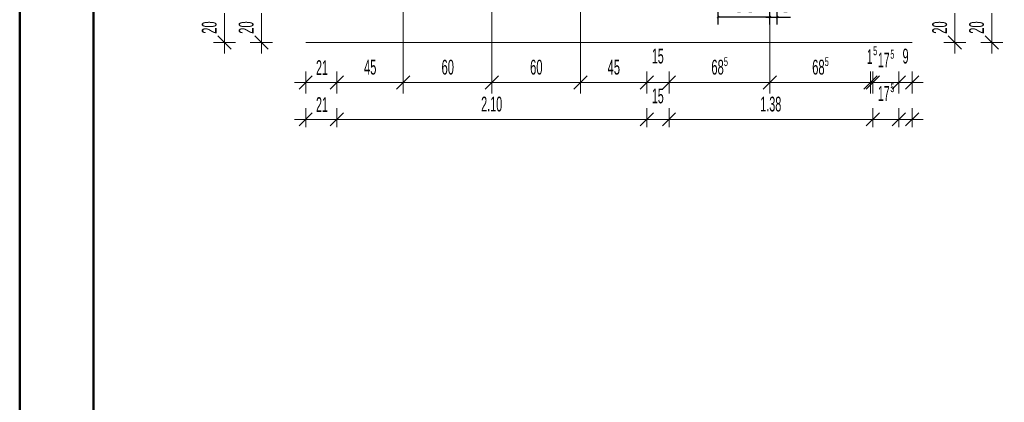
# Model space of a CAD drawing. Extents: x -123 to 337, y 549 to 1143.
# Tile 24 of 26: x -123 to 143, y 840 to 944. Entities that reach past the tile are written whole.
import ezdxf
from ezdxf.lldxf.tags import DXFTag

# ---------------------------------------------------------------- set-up
doc = ezdxf.new("R2010")
doc.units = 0
doc.layers.get('0').update_dxf_attribs({"lineweight": 35})
doc.layers.add('D-304 Wandabwicklung Herren', color=7, linetype='Continuous', lineweight=25)
doc.layers.add('Rahmen', color=7, linetype='Continuous', lineweight=35, true_color=0x009900)
doc.layers.add('X_Mass', color=1, linetype='Continuous', lineweight=25, true_color=0xff0000)
doc.styles.get("Standard").update_dxf_attribs({"font": 'arial.ttf'})
tags = doc.linetypes.add('VERDECKT2_S2', pattern=[0.0675, 0.05, -0.0175]).pattern_tags.tags
tags[6:7] = [DXFTag(74, 4), DXFTag(75, 0), DXFTag(340, '0'), DXFTag(46, 1.0), DXFTag(50, 0.0), DXFTag(44, 0.0), DXFTag(45, 0.0)]
tags[4:5] = [DXFTag(74, 4), DXFTag(75, 0), DXFTag(340, '0'), DXFTag(46, 1.0), DXFTag(50, 0.0), DXFTag(44, 0.0), DXFTag(45, 0.0)]

# ---------------------------------------------------------------- blocks, each defined once
blk = doc.blocks.new('Maß-A07EA4Z7VH', base_point=(78.87, 942.3))
at = {"color": 0, "linetype": 'ByBlock', "lineweight": -2, "ltscale": 0.25}
for p, q in [((81.93, 942.3), (81.93, 977.39)), ((79.93, 942.3), (79.93, 971.13)), ((79.67, 944.03), (80.2, 944.57)), ((81.67, 944.03), (82.2, 944.57)), ((78.87, 944.3), (85.57, 944.3))]:
    blk.add_line(p, q, dxfattribs=at)
at = {"color": 0, "linetype": 'ByBlock', "lineweight": -2, "ltscale": 0.25, "insert": (82.69, 949.63), "char_height": 4, "attachment_point": 1}
blk.add_mtext('{\\fArial;5}', dxfattribs=at)
blk = doc.blocks.new('Maß-A07EA4Z9VH', base_point=(65.67, 942.3))
at = {"color": 0, "linetype": 'ByBlock', "lineweight": -2, "ltscale": 0.25}
for p, q in [((79.93, 942.3), (79.93, 971.39)), ((65.93, 942.3), (65.93, 969.39)), ((65.67, 944.03), (66.2, 944.57)), ((79.67, 944.03), (80.2, 944.57)), ((79.93, 944.3), (65.93, 944.3))]:
    blk.add_line(p, q, dxfattribs=at)
at = {"color": 0, "linetype": 'ByBlock', "lineweight": -2, "ltscale": 0.25, "insert": (70.05, 949.63), "char_height": 4, "attachment_point": 1}
blk.add_mtext('{\\fArial;35}', dxfattribs=at)
blk = doc.blocks.new('Referenz-A07EA4ZJVH', base_point=(-77.3, 601.53))
at = {"layer": 'D-304 Wandabwicklung Herren', "color": 0, "linetype": 'VERDECKT2_S2', "lineweight": 13, "ltscale": 0.13}
for p, q in [((-19.38, 926.59), (-19.38, 963.05)), ((4.62, 926.59), (4.62, 963.05)), ((28.62, 926.59), (28.62, 963.05)), ((79.93, 926.22), (79.93, 962.67))]:
    blk.add_line(p, q, dxfattribs=at)
at = {"layer": 'D-304 Wandabwicklung Herren', "color": 0, "lineweight": 13}
for p, q in [((-67.82, 939.03), (-67.82, 945.39)), ((-57.82, 939.09), (-57.82, 945.39)), ((130.07, 937.39), (130.07, 945.39)), ((140.07, 937.39), (140.07, 945.39)), ((-66.02, 935.59), (-69.62, 939.19)), ((-56.02, 935.59), (-59.62, 939.19)), ((-57.82, 937.39), (-57.82, 939.09)), ((131.87, 935.59), (128.27, 939.19)), ((141.87, 935.59), (138.27, 939.19)), ((-67.82, 937.39), (-70.82, 937.39)), ((-67.82, 937.39), (-67.82, 939.03)), ((-67.82, 937.39), (-64.82, 937.39)), ((-67.82, 937.39), (-67.82, 934.39)), ((-57.82, 937.39), (-60.82, 937.39)), ((-57.82, 937.39), (-54.82, 937.39)), ((-57.82, 937.39), (-57.82, 934.39)), ((-45.82, 937.39), (118.47, 937.39)), ((130.07, 937.39), (127.07, 937.39)), ((130.07, 937.39), (133.07, 937.39)), ((130.07, 937.39), (130.07, 934.39)), ((140.07, 937.39), (137.07, 937.39)), ((140.07, 937.39), (143.07, 937.39)), ((140.07, 937.39), (140.07, 934.39)), ((-45.82, 926.59), (-45.82, 929.59)), ((-37.38, 926.59), (-37.38, 929.59)), ((-19.38, 926.59), (-19.38, 929.59)), ((4.62, 926.59), (4.62, 929.59)), ((28.62, 926.59), (28.62, 929.59)), ((46.62, 926.59), (46.62, 929.59)), ((52.62, 926.59), (52.62, 929.59)), ((79.93, 926.59), (79.93, 929.59)), ((107.25, 926.59), (107.25, 929.59)), ((107.87, 926.59), (107.87, 929.59)), ((114.87, 926.59), (114.87, 929.59)), ((118.47, 926.59), (118.47, 929.59)), ((-45.82, 926.59), (-48.82, 926.59)), ((-47.62, 924.79), (-44.02, 928.39)), ((-45.82, 926.59), (-45.82, 923.59)), ((-45.82, 926.59), (-37.38, 926.59)), ((-39.18, 924.79), (-35.58, 928.39)), ((-37.38, 926.59), (-37.38, 923.59)), ((-37.38, 926.59), (-19.38, 926.59)), ((-21.18, 924.79), (-17.58, 928.39)), ((-19.38, 926.59), (-19.38, 923.59)), ((-19.38, 926.59), (4.62, 926.59)), ((2.82, 924.79), (6.42, 928.39)), ((4.62, 926.59), (4.62, 923.59)), ((4.62, 926.59), (28.62, 926.59)), ((26.82, 924.79), (30.42, 928.39)), ((28.62, 926.59), (28.62, 923.59)), ((28.62, 926.59), (46.62, 926.59)), ((44.82, 924.79), (48.42, 928.39)), ((46.62, 926.59), (46.62, 923.59)), ((46.62, 926.59), (52.62, 926.59)), ((50.82, 924.79), (54.42, 928.39)), ((52.62, 926.59), (52.62, 923.59)), ((52.62, 926.59), (79.93, 926.59)), ((78.13, 924.79), (81.73, 928.39)), ((79.93, 926.59), (79.93, 923.59)), ((79.93, 926.59), (107.25, 926.59)), ((105.45, 924.79), (109.05, 928.39)), ((106.07, 924.79), (109.67, 928.39)), ((107.25, 926.59), (107.25, 923.59)), ((107.25, 926.59), (107.87, 926.59)), ((107.87, 926.59), (107.87, 923.59)), ((107.87, 926.59), (114.87, 926.59)), ((113.07, 924.79), (116.67, 928.39)), ((114.87, 926.59), (114.87, 923.59)), ((114.87, 926.59), (118.47, 926.59)), ((116.67, 924.79), (120.27, 928.39)), ((118.47, 926.59), (118.47, 923.59)), ((118.47, 926.59), (121.47, 926.59)), ((-47.62, 914.79), (-44.02, 918.39)), ((-45.82, 916.59), (-45.82, 919.59)), ((-39.18, 914.79), (-35.58, 918.39)), ((-37.38, 916.59), (-37.38, 919.59)), ((44.82, 914.79), (48.42, 918.39)), ((46.62, 916.59), (46.62, 919.59)), ((50.82, 914.79), (54.42, 918.39)), ((52.62, 916.59), (52.62, 919.59)), ((106.07, 914.79), (109.67, 918.39)), ((107.87, 916.59), (107.87, 919.59)), ((113.07, 914.79), (116.67, 918.39)), ((114.87, 916.59), (114.87, 919.59)), ((116.67, 914.79), (120.27, 918.39)), ((118.47, 916.59), (118.47, 919.59)), ((-45.82, 916.59), (-48.82, 916.59)), ((-45.82, 916.59), (-45.82, 914.48)), ((-45.82, 916.59), (-37.38, 916.59)), ((-37.38, 916.59), (-37.38, 914.48)), ((-37.38, 916.59), (-19.21, 916.59)), ((-19.21, 916.59), (46.62, 916.59)), ((46.62, 916.59), (46.62, 914.48)), ((46.62, 916.59), (52.62, 916.59)), ((52.62, 916.59), (52.62, 914.48)), ((52.62, 916.59), (107.87, 916.59)), ((107.87, 916.59), (107.87, 914.48)), ((107.87, 916.59), (114.87, 916.59)), ((114.87, 916.59), (114.87, 914.48)), ((114.87, 916.59), (118.47, 916.59)), ((118.47, 916.59), (118.47, 914.48)), ((118.47, 916.59), (121.47, 916.59))]:
    blk.add_line(p, q, dxfattribs=at)
at = {"layer": 'D-304 Wandabwicklung Herren', "color": 0, "lineweight": 35, "char_height": 4, "attachment_point": 1, "rotation": 90}
for insert in [(-73.96, 939.77), (-63.96, 939.77), (123.94, 939.77), (133.94, 939.77)]:
    blk.add_mtext('{\\W0.66;\\fArial Narrow;20}', dxfattribs=dict(at, insert=insert))
at = {"layer": 'D-304 Wandabwicklung Herren', "color": 0, "lineweight": 35, "attachment_point": 1}
for s, insert, char_height in [('{\\W0.63;\\fArial Narrow;15}', (47.98, 935.73), 4), ('{\\W0.6;\\fArial Narrow;1}', (106.24, 935.59), 4), ('{\\W0.65;\\fArial Narrow;5}', (107.94, 936.37), 2.4), ('{\\W0.63;\\fArial Narrow;17}', (109.2, 934.66), 4), ('{\\W0.65;\\fArial Narrow;5}', (112.6, 935.43), 2.4), ('{\\W0.65;\\fArial Narrow;9}', (115.89, 935.73), 4), ('{\\W0.63;\\fArial Narrow;21}', (-43.02, 932.59), 4), ('{\\W0.66;\\fArial Narrow;45}', (-30.02, 932.73), 4), ('{\\W0.66;\\fArial Narrow;60}', (-9.01, 932.73), 4), ('{\\W0.66;\\fArial Narrow;60}', (14.99, 932.73), 4), ('{\\W0.66;\\fArial Narrow;45}', (35.98, 932.73), 4), ('{\\W0.66;\\fArial Narrow;68}', (64.1, 932.73), 4), ('{\\W0.65;\\fArial Narrow;5}', (67.5, 933.43), 2.4), ('{\\W0.66;\\fArial Narrow;68}', (91.42, 932.73), 4), ('{\\W0.65;\\fArial Narrow;5}', (94.82, 933.43), 2.4), ('{\\W0.65;\\fArial Narrow;5}', (112.6, 926.37), 2.4), ('{\\W0.63;\\fArial Narrow;15}', (47.98, 924.93), 4), ('{\\W0.63;\\fArial Narrow;17}', (109.2, 925.59), 4), ('{\\W0.63;\\fArial Narrow;21}', (-43.02, 922.59), 4), ('{\\W0.64;\\fArial Narrow;2.10}', (1.72, 922.73), 4), ('{\\W0.64;\\fArial Narrow;1.38}', (77.34, 922.73), 4)]:
    blk.add_mtext(s, dxfattribs=dict(at, insert=insert, char_height=char_height))

msp = doc.modelspace()

# ---------------------------------------------------------------- linework, layer by layer
at = {"layer": 'Rahmen', "lineweight": 50, "ltscale": 0.5}
for points in [[(336.69, 548.85), (336.69, 1142.85), (-123.31, 1142.85), (-123.31, 548.85), (-13.31, 548.85), (236.69, 548.85), (336.69, 548.85)], [(331.69, 553.85), (331.69, 1137.85), (-103.31, 1137.85), (-103.31, 553.85), (-18.31, 553.85), (231.69, 553.85), (331.69, 553.85)]]:
    msp.add_lwpolyline(points, close=True, dxfattribs=at)

# ---------------------------------------------------------------- block references
at = {"color": 251, "lineweight": 25, "ltscale": 0.25, "true_color": 0x585858}
msp.add_blockref('Referenz-A07EA4ZJVH', (-77.3, 601.53), dxfattribs=at)
at = {"layer": 'X_Mass', "ltscale": 0.25}
for name, p in [('Maß-A07EA4Z7VH', (78.87, 942.3)), ('Maß-A07EA4Z9VH', (65.67, 942.3))]:
    msp.add_blockref(name, p, dxfattribs=at)

doc.saveas('drawing.dxf')
